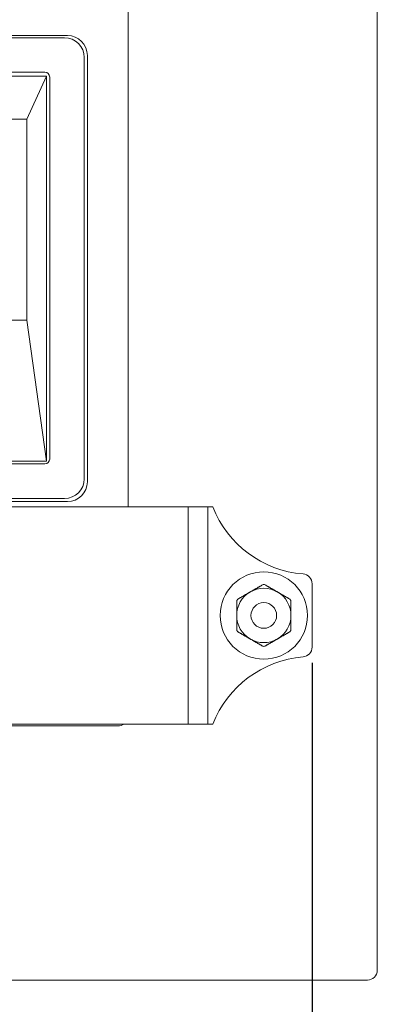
# Model space of a CAD drawing. Header units: millimetres. Extents: x 0 to 1188, y 0 to 840.
# Tile 8 of 19: x 429 to 466, y 97 to 197. Entities that reach past the tile are written whole.
import ezdxf

# ---------------------------------------------------------------- set-up
doc = ezdxf.new("R2010")
doc.units = ezdxf.units.MM
doc.header["$LTSCALE"] = 2
for name, color, linetype, lineweight in [('Bemaßung (ISO)', 7, 'Continuous', 25), ('Sichtbar (ISO)', 7, 'Continuous', 50), ('Sichtbar schmal (ISO)', 7, 'Continuous', 35)]:
    doc.layers.add(name, color=color, linetype=linetype, lineweight=lineweight)
doc.styles.add('Notiztext (DIN)', font='isocpeur.ttf')
doc.dimstyles.new('Standard (DIN)', dxfattribs={"dimscale": 2, "dimtxt": 3.5, "dimasz": 2.5, "dimexe": 3.175, "dimexo": 0.8, "dimgap": 0.8, "dimtad": 1, "dimrnd": 1e-08, "dimzin": 0, "dimtxsty": 'Notiztext (DIN)', "dimcen": 0.09, "dimdle": 10, "dimclrd": 256, "dimclre": 256, "dimclrt": 256, "dimadec": 0, "dimazin": 0, "dimtfac": 1, "dimtmove": 0, "dimatfit": 3, "dimfxl": 1, "dimtolj": 1, "dimtzin": 0, "dimlwd": -1, "dimlwe": -1, "dimarcsym": 0})

# ---------------------------------------------------------------- blocks, each defined once
blk = doc.blocks.new('*D31')
at = {"layer": 'Bemaßung (ISO)', "transparency": 16777216}
for p, q in [((359.182, 131.381), (359.182, 62.683)), ((458.972, 131.654), (458.972, 62.683)), ((453.972, 69.033), (364.182, 69.033))]:
    blk.add_line(p, q, dxfattribs=at)
for points in [[(364.182, 69.866), (364.182, 68.199), (359.182, 69.033)], [(453.972, 69.866), (453.972, 68.199), (458.972, 69.033)]]:
    blk.add_solid(points, dxfattribs=at)
at = {"layer": 'Defpoints', "color": 0, "transparency": 16777216}
for p in [(359.182, 132.981), (458.972, 133.254), (359.182, 69.033)]:
    blk.add_point(p, dxfattribs=at)
at = {"layer": 'Bemaßung (ISO)', "transparency": 16777216, "insert": (409.077, 89.305), "char_height": 7, "attachment_point": 2, "style": 'Notiztext (DIN)'}
blk.add_mtext('\\A1;\\fISOCPEUR|b0|i0;{\\H7.0000;99,80 mm\\P}\\fISOCPEUR|b0|i0;{\\H7.0000;3.93 in}', dxfattribs=at)

msp = doc.modelspace()

# ---------------------------------------------------------------- linework, layer by layer
at = {"layer": 'Sichtbar (ISO)', "lineweight": 5}
for p, q in [((465.5837, 100.5095), (465.5837, 279.5095)), ((440.3165, 147.4595), (440.3165, 229.4595)), ((434.1816, 195.227), (383.9816, 195.227)), ((433.8816, 195.0104), (384.2816, 195.0104)), ((435.8816, 150.3104), (435.8816, 193.0104)), ((436.199, 150.0095), (436.199, 193.2095)), ((386.0949, 191.1062), (432.0682, 191.1062)), ((386.2816, 191.5104), (431.8816, 191.5104)), ((432.0682, 191.1062), (430.0478, 186.7367)), ((432.0682, 191.1062), (432.0682, 152.1095)), ((432.3816, 191.0104), (432.3816, 152.3104)), ((388.1153, 186.7367), (430.0478, 186.7367)), ((430.0478, 186.7367), (430.0478, 166.3867)), ((430.0478, 166.3867), (388.1153, 166.3867)), ((432.0664, 152.1095), (430.0478, 166.3867)), ((386.0949, 152.1095), (432.0682, 152.1095)), ((431.8816, 151.8104), (386.2816, 151.8104)), ((383.9816, 147.9921), (434.1816, 147.9921)), ((384.2816, 148.3104), (433.8816, 148.3104)), ((446.4133, 147.4595), (371.7405, 147.4595)), ((446.4133, 147.4595), (448.4133, 147.4595)), ((448.9004, 147.4595), (448.4133, 147.4595)), ((448.4133, 125.4595), (448.4133, 147.4595)), ((458.9716, 133.2536), (458.9716, 139.6654)), ((371.7405, 125.4595), (446.4133, 125.4595)), ((378.8465, 125.2746), (439.3166, 125.2746)), ((448.4133, 125.4595), (446.4133, 125.4595)), ((448.4133, 125.4595), (448.9004, 125.4595)), ((353.5837, 99.5095), (464.5837, 99.5095))]:
    msp.add_line(p, q, dxfattribs=at)
for radius in [4.425, 1.3]:
    msp.add_circle((454.0816, 136.4595), radius, dxfattribs=at)
for centre, radius, start, end in [((433.8816, 193.0104), 2, 0, 90), ((434.1816, 193.2095), 2.0175, 0, 90), ((431.8816, 191.0104), 0.5, 0, 90), ((431.8816, 152.3104), 0.5, 270, 0), ((433.8816, 150.3104), 2, 270, 0), ((434.1816, 150.0095), 2.0175, 270, 0), ((458.9716, 151.4595), 10.8364, 201.661717, 265.153586), ((457.9716, 139.6654), 1, 0, 85.153586), ((454.0816, 136.4595), 2.75, 120, 180), ((454.0816, 136.4595), 2.75, 60, 120), ((454.0816, 136.4595), 2.75, 0, 60), ((454.0816, 136.4595), 2.75, 180, 240), ((454.0816, 136.4595), 2.75, 300, 0), ((454.0816, 136.4595), 2.75, 240, 300), ((457.9716, 133.2536), 1, 274.846414, 0), ((458.9716, 121.4595), 10.8364, 94.846414, 158.338283), ((464.5837, 100.5095), 1, 270, 0)]:
    msp.add_arc(centre, radius, start, end, dxfattribs=at)
msp.add_ellipse((439.3163, 126.2748), major_axis=(0.7073, -0.7073), ratio=0.9996955, start_param=5.4979394, end_param=6.1158028, dxfattribs=at)
for points, weights in [([(452.7066, 138.8411), (452.13, 138.5082), (451.4816, 138.1339)], [1, 1.07627639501, 1.09047139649]), ([(453.9316, 139.5484), (453.2832, 139.174), (452.7066, 138.8411)], [1.09047139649, 1.07627639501, 1]), ([(455.4566, 138.8411), (454.88, 139.174), (454.2316, 139.5484)], [1, 1.07627639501, 1.09047139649]), ([(456.6816, 138.1339), (456.0332, 138.5082), (455.4566, 138.8411)], [1.09047139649, 1.07627639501, 1]), ([(451.3316, 137.874), (451.3316, 137.1253), (451.3316, 136.4595)], [1.09047139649, 1.07627639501, 1]), ([(456.8316, 136.4595), (456.8316, 137.1253), (456.8316, 137.874)], [1, 1.07627639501, 1.09047139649]), ([(451.3316, 136.4595), (451.3316, 135.7937), (451.3316, 135.045)], [1, 1.07627639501, 1.09047139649]), ([(456.8316, 135.045), (456.8316, 135.7937), (456.8316, 136.4595)], [1.09047139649, 1.07627639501, 1]), ([(451.4816, 134.7852), (452.13, 134.4109), (452.7066, 134.078)], [1.09047139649, 1.07627639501, 1]), ([(455.4566, 134.078), (456.0332, 134.4109), (456.6816, 134.7852)], [1, 1.07627639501, 1.09047139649]), ([(452.7066, 134.078), (453.2832, 133.7451), (453.9316, 133.3707)], [1, 1.07627639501, 1.09047139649]), ([(454.2316, 133.3707), (454.88, 133.7451), (455.4566, 134.078)], [1.09047139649, 1.07627639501, 1])]:
    msp.add_rational_spline(points, weights, degree=2, dxfattribs=at)
for points in [[(453.9316, 139.5484), (453.9404, 139.5535), (453.9496, 139.5582), (453.9979, 139.5798), (454.0409, 139.5886), (454.1222, 139.5886), (454.1652, 139.5798), (454.2135, 139.5582), (454.2227, 139.5535), (454.2316, 139.5484)], [(451.3316, 137.874), (451.3316, 137.8843), (451.3321, 137.8946), (451.3375, 137.9472), (451.3514, 137.9889), (451.3921, 138.0592), (451.4212, 138.0921), (451.4641, 138.1231), (451.4727, 138.1287), (451.4816, 138.1339)], [(456.6816, 138.1339), (456.6904, 138.1287), (456.6991, 138.1231), (456.742, 138.0921), (456.7711, 138.0592), (456.8117, 137.9889), (456.8256, 137.9472), (456.831, 137.8946), (456.8316, 137.8843), (456.8316, 137.874)], [(451.4816, 134.7852), (451.4727, 134.7903), (451.4641, 134.7959), (451.4212, 134.827), (451.3921, 134.8598), (451.3514, 134.9302), (451.3375, 134.9718), (451.3321, 135.0245), (451.3316, 135.0348), (451.3316, 135.045)], [(456.8316, 135.045), (456.8316, 135.0348), (456.831, 135.0245), (456.8256, 134.9718), (456.8117, 134.9302), (456.7711, 134.8598), (456.742, 134.827), (456.6991, 134.7959), (456.6904, 134.7903), (456.6816, 134.7852)], [(454.2316, 133.3707), (454.2227, 133.3656), (454.2135, 133.3609), (454.1652, 133.3393), (454.1222, 133.3305), (454.0409, 133.3305), (453.9979, 133.3393), (453.9496, 133.3609), (453.9404, 133.3656), (453.9316, 133.3707)]]:
    msp.add_open_spline(points, degree=3, knots=[-0.06438125, -0.06438125, -0.06438125, -0.06438125, -0.061442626, -0.061442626, -0.04925276, -0.04925276, -0.037062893, -0.037062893, -0.034124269, -0.034124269, -0.034124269, -0.034124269], dxfattribs=at)
at = {"layer": 'Sichtbar schmal (ISO)', "lineweight": 5}
msp.add_line((446.4133, 125.4595), (446.4133, 147.4595), dxfattribs=at)

# ---------------------------------------------------------------- dimensions: what is measured, and where the dimension line sits
at = {"layer": 'Bemaßung (ISO)'}
dim = msp.add_linear_dim(base=(359.1822, 69.0328), p1=(458.9716, 133.2536), p2=(359.1822, 132.9806), text='\\fISOCPEUR|b0|i0;{\\H7.0000;<> mm\\P}\\fISOCPEUR|b0|i0;{\\H7.0000;3.93 in}', dimstyle='Standard (DIN)', override={"dimgap": 0.8, "dimdec": 2, "dimlfac": 1.000107, "dimtol": 0, "dimlim": 0, "dimtp": 0, "dimtm": 0, "dimtdec": 2, "dimtofl": 0, "dimatfit": 1, "dimtvp": -0.25}, dxfattribs=at)
dim.commit()
dim.dimension.update_dxf_attribs({"geometry": '*D31', "text_midpoint": (409.0769, 69.0328), "dimtype": 160})

doc.saveas('drawing.dxf')
